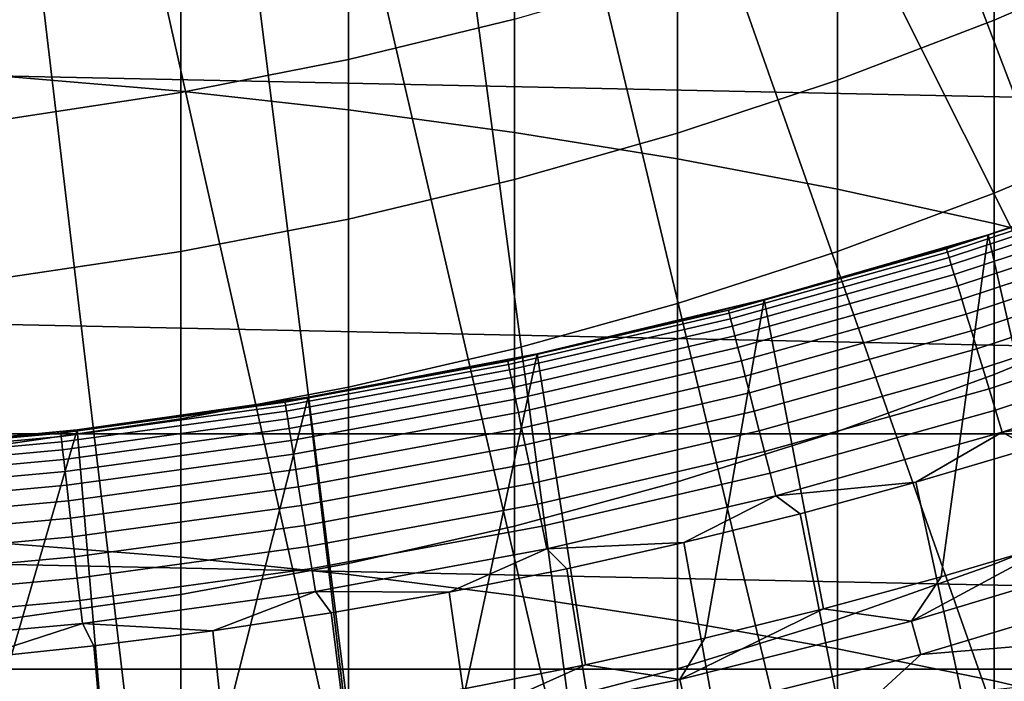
# Model space of a CAD drawing. Header units: metres. Extents: x -29 to 117, y -464 to 29.
# Tile 131 of 256: x 2 to 5.76, y -19.83 to -17.3. Entities that reach past the tile are written whole.
import ezdxf

# ---------------------------------------------------------------- set-up
doc = ezdxf.new("R2010")
doc.units = ezdxf.units.M
doc.layers.add('solid_24_501_056_XXX', color=7, linetype='CONTINUOUS')

msp = doc.modelspace()

# ---------------------------------------------------------------- linework, layer by layer
at = {"layer": 'solid_24_501_056_XXX'}
for points in [[(17.164658, -13.761341, 129.791641), (17.164658, -13.761341, 147.257355), (3.335342, -21.745701, 147.257355), (3.335342, -21.745701, 129.791641)], [(17.164658, -13.761341, 147.257355), (17.161753, -13.763019, 147.34343), (3.335342, -21.745701, 147.257355)], [(17.159746, -13.764176, 129.621338), (17.164658, -13.761341, 129.791641), (3.335342, -21.745701, 129.791641), (3.340253, -21.742865, 129.621338)], [(17.1528, -13.768188, 147.429871), (3.338249, -21.744022, 147.34346), (3.335342, -21.745701, 147.257355), (17.161753, -13.763019, 147.34343)], [(17.146439, -13.77186, 147.471283), (3.34721, -21.738848, 147.429932), (3.338249, -21.744022, 147.34346), (17.1528, -13.768188, 147.429871)], [(17.144802, -13.772804, 129.450684), (17.159746, -13.764176, 129.621338), (3.340253, -21.742865, 129.621338), (3.355197, -21.734238, 129.450684)], [(17.137892, -13.776795, 147.516571), (3.353562, -21.735182, 147.471283), (3.34721, -21.738848, 147.429932), (17.146439, -13.77186, 147.471283)], [(17.116444, -13.789178, 147.60437), (3.362133, -21.730232, 147.516678), (3.353562, -21.735182, 147.471283), (17.137892, -13.776795, 147.516571)], [(17.139305, -13.775978, 129.406357), (17.144802, -13.772804, 129.450684), (3.355197, -21.734238, 129.450684), (3.360694, -21.731064, 129.406357)], [(17.11982, -13.787229, 129.279663), (17.139305, -13.775978, 129.406357), (3.360694, -21.731064, 129.406357), (3.380181, -21.719812, 129.279663)], [(17.091473, -13.803596, 147.684433), (3.3836, -21.717838, 147.604523), (3.362133, -21.730232, 147.516678), (17.116444, -13.789178, 147.60437)], [(17.084394, -13.807681, 129.10791), (17.11982, -13.787229, 129.279663), (3.380181, -21.719812, 129.279663), (3.415605, -21.69936, 129.10791)], [(17.08832, -13.805415, 147.69342), (3.408527, -21.703447, 147.684433), (3.3836, -21.717838, 147.604523), (17.091473, -13.803596, 147.684433)], [(17.052635, -13.826018, 147.784149), (3.411747, -21.701588, 147.693619), (3.408527, -21.703447, 147.684433), (17.08832, -13.805415, 147.69342)], [(17.008993, -13.851214, 147.876602), (3.447465, -21.680967, 147.784378), (3.411747, -21.701588, 147.693619), (17.052635, -13.826018, 147.784149)], [(17.062336, -13.820416, 129.020355), (17.084394, -13.807681, 129.10791), (3.415605, -21.69936, 129.10791), (3.437664, -21.686625, 129.020355)], [(17.038164, -13.834373, 128.935287), (17.062336, -13.820416, 129.020355), (3.437664, -21.686625, 129.020355), (3.461836, -21.672668, 128.935287)], [(16.980753, -13.867518, 128.761612), (17.038164, -13.834373, 128.935287), (3.461836, -21.672668, 128.935287), (3.519247, -21.639523, 128.761612)], [(16.999187, -13.856875, 147.895264), (3.49114, -21.65575, 147.876862), (3.447465, -21.680967, 147.784378), (17.008993, -13.851214, 147.876602)], [(16.956413, -13.881571, 147.971069), (3.500814, -21.650166, 147.895264), (3.49114, -21.65575, 147.876862), (16.999187, -13.856875, 147.895264)], [(16.932249, -13.895523, 128.636612), (16.980753, -13.867518, 128.761612), (3.519247, -21.639523, 128.761612), (3.567751, -21.611519, 128.636612)], [(16.894117, -13.917538, 148.067352), (3.543741, -21.625381, 147.971329), (3.500814, -21.650166, 147.895264), (16.956413, -13.881571, 147.971069)], [(16.868868, -13.932116, 148.102859), (3.606045, -21.589411, 148.067581), (3.543741, -21.625381, 147.971329), (16.894117, -13.917538, 148.067352)], [(16.911251, -13.907645, 128.5867), (16.932249, -13.895523, 128.636612), (3.567751, -21.611519, 128.636612), (3.588748, -21.599396, 128.5867)], [(16.829237, -13.954996, 128.410522), (16.911251, -13.907645, 128.5867), (3.588748, -21.599396, 128.5867), (3.670763, -21.552046, 128.410522)], [(16.821459, -13.959487, 148.165436), (3.631133, -21.574926, 148.102859), (3.606045, -21.589411, 148.067581), (16.868868, -13.932116, 148.102859)], [(16.746887, -14.002541, 128.256302), (16.829237, -13.954996, 128.410522), (3.670763, -21.552046, 128.410522), (3.753112, -21.504501, 128.256302)], [(16.821459, -13.959487, 148.165436), (3.67869, -21.547468, 148.165619), (3.631133, -21.574926, 148.102859)], [(16.821459, -13.959487, 148.165436), (16.737396, -14.00802, 148.264679), (3.67869, -21.547468, 148.165619)], [(16.737396, -14.00802, 148.264679), (3.762733, -21.498945, 148.264816), (3.67869, -21.547468, 148.165619)], [(16.733585, -14.010221, 128.232971), (16.746887, -14.002541, 128.256302), (3.753112, -21.504501, 128.256302), (3.766415, -21.49682, 128.232971)], [(16.737396, -14.00802, 148.264679), (16.69902, -14.030177, 148.30632), (3.762733, -21.498945, 148.264816)], [(16.69902, -14.030177, 148.30632), (3.80098, -21.476864, 148.30632), (3.762733, -21.498945, 148.264816)], [(16.733585, -14.010221, 128.232971), (3.766415, -21.49682, 128.232971), (3.876734, -21.433128, 128.054153)], [(16.69902, -14.030177, 148.30632), (16.641638, -14.063307, 148.364944), (3.80098, -21.476864, 148.30632)], [(16.733585, -14.010221, 128.232971), (3.876734, -21.433128, 128.054153), (3.997584, -21.363356, 127.880692), (16.623266, -14.073914, 128.054153)], [(16.641638, -14.063307, 148.364944), (3.858473, -21.44367, 148.365051), (3.80098, -21.476864, 148.30632)], [(16.641638, -14.063307, 148.364944), (16.533468, -14.125759, 148.465179), (3.858473, -21.44367, 148.365051)], [(16.623266, -14.073914, 128.054153), (3.997584, -21.363356, 127.880692), (4.002474, -21.360531, 127.874092), (16.502417, -14.143686, 127.880692)], [(16.533468, -14.125759, 148.465179), (3.966613, -21.381235, 148.46524), (3.858473, -21.44367, 148.365051)], [(16.533468, -14.125759, 148.465179), (16.487696, -14.152185, 148.504456), (3.966613, -21.381235, 148.46524)], [(16.497526, -14.14651, 127.874092), (16.502417, -14.143686, 127.880692), (4.002474, -21.360531, 127.874092)], [(16.487696, -14.152185, 148.504456), (4.012304, -21.354856, 148.504456), (3.966613, -21.381235, 148.46524)], [(16.497526, -14.14651, 127.874092), (4.002474, -21.360531, 127.874092), (4.145812, -21.277775, 127.693161)], [(16.487696, -14.152185, 148.504456), (16.41267, -14.195501, 148.56517), (4.012304, -21.354856, 148.504456)], [(16.354189, -14.229266, 127.693161), (16.497526, -14.14651, 127.874092), (4.145812, -21.277775, 127.693161)], [(16.41267, -14.195501, 148.56517), (4.087372, -21.311516, 148.565216), (4.012304, -21.354856, 148.504456)], [(16.41267, -14.195501, 148.56517), (16.27846, -14.272987, 148.664291), (4.087372, -21.311516, 148.565216)], [(16.354189, -14.229266, 127.693161), (4.145812, -21.277775, 127.693161), (4.306782, -21.184839, 127.511368)], [(16.354189, -14.229266, 127.693161), (4.306782, -21.184839, 127.511368), (16.193218, -14.322203, 127.511368)], [(16.27846, -14.272987, 148.664291), (4.221549, -21.234049, 148.664291), (4.087372, -21.311516, 148.565216)], [(16.27846, -14.272987, 148.664291), (16.232086, -14.299762, 148.696198), (4.221549, -21.234049, 148.664291)], [(16.232086, -14.299762, 148.696198), (4.267913, -21.207281, 148.696198), (4.221549, -21.234049, 148.664291)], [(16.232086, -14.299762, 148.696198), (16.130388, -14.358477, 148.762192), (4.267913, -21.207281, 148.696198)], [(4.306782, -21.184839, 127.511368), (4.388535, -21.137638, 127.432182), (16.193218, -14.322203, 127.511368)], [(4.388535, -21.137638, 127.432182), (16.111464, -14.369404, 127.432182), (16.193218, -14.322203, 127.511368)], [(16.130388, -14.358477, 148.762192), (4.369589, -21.148577, 148.762177), (4.267913, -21.207281, 148.696198)], [(16.130388, -14.358477, 148.762192), (15.967922, -14.452277, 148.858505), (4.369589, -21.148577, 148.762177)], [(4.388535, -21.137638, 127.432182), (4.439304, -21.108328, 127.389404), (16.111464, -14.369404, 127.432182)], [(4.439304, -21.108328, 127.389404), (16.060696, -14.398714, 127.389404), (16.111464, -14.369404, 127.432182)], [(4.483792, -21.082642, 127.354851), (16.060696, -14.398714, 127.389404), (4.439304, -21.108328, 127.389404)], [(4.483792, -21.082642, 127.354851), (16.016201, -14.424403, 127.354851), (16.060696, -14.398714, 127.389404)], [(4.483792, -21.082642, 127.354851), (4.592687, -21.019772, 127.279572), (16.016201, -14.424403, 127.354851)], [(4.592687, -21.019772, 127.279572), (15.9073, -14.487277, 127.279564), (16.016201, -14.424403, 127.354851)], [(15.967922, -14.452277, 148.858505), (4.532027, -21.054794, 148.85849), (4.369589, -21.148577, 148.762177)], [(15.967922, -14.452277, 148.858505), (15.928154, -14.475237, 148.880569), (4.532027, -21.054794, 148.85849)], [(15.928154, -14.475237, 148.880569), (4.571845, -21.031805, 148.880569), (4.532027, -21.054794, 148.85849)], [(15.928154, -14.475237, 148.880569), (15.790285, -14.554835, 148.952667), (4.571845, -21.031805, 148.880569)], [(4.592687, -21.019772, 127.279572), (4.606872, -21.011581, 127.270576), (15.9073, -14.487277, 127.279564)], [(4.606872, -21.011581, 127.270576), (15.893128, -14.49546, 127.270576), (15.9073, -14.487277, 127.279564)], [(4.606872, -21.011581, 127.270576), (4.715443, -20.948898, 127.206665), (15.893128, -14.49546, 127.270576)], [(4.715443, -20.948898, 127.206665), (15.784534, -14.558156, 127.20665), (15.893128, -14.49546, 127.270576)], [(15.790285, -14.554835, 148.952667), (4.709642, -20.952248, 148.952637), (4.571845, -21.031805, 148.880569)], [(15.790285, -14.554835, 148.952667), (4.9027, -20.840786, 149.044434), (4.709642, -20.952248, 148.952637)], [(4.715443, -20.948898, 127.206665), (4.809387, -20.894659, 127.157463), (15.784534, -14.558156, 127.20665)], [(4.809387, -20.894659, 127.157463), (15.690613, -14.612382, 127.157463), (15.784534, -14.558156, 127.20665)], [(15.790285, -14.554835, 148.952667), (15.597211, -14.666307, 149.044464), (4.9027, -20.840786, 149.044434)], [(4.852493, -20.869772, 127.136429), (15.690613, -14.612382, 127.157463), (4.809387, -20.894659, 127.157463)], [(4.852493, -20.869772, 127.136429), (15.647472, -14.637289, 127.136414), (15.690613, -14.612382, 127.157463)], [(4.852493, -20.869772, 127.136429), (5.004299, -20.782127, 127.069069), (15.647472, -14.637289, 127.136414)], [(15.597211, -14.666307, 149.044464), (15.569981, -14.682029, 149.05661), (4.9027, -20.840786, 149.044434)], [(5.004299, -20.782127, 127.069069), (15.495652, -14.724942, 127.069054), (15.647472, -14.637289, 127.136414)], [(15.569981, -14.682029, 149.05661), (4.930018, -20.825014, 149.05661), (4.9027, -20.840786, 149.044434)], [(15.569981, -14.682029, 149.05661), (15.387621, -14.787314, 149.133255), (4.930018, -20.825014, 149.05661)], [(5.004299, -20.782127, 127.069069), (5.048937, -20.756355, 127.050964), (15.495652, -14.724942, 127.069054)], [(5.048937, -20.756355, 127.050964), (15.451062, -14.750686, 127.050964), (15.495652, -14.724942, 127.069054)], [(5.048937, -20.756355, 127.050964), (5.17133, -20.685692, 127.004776), (15.451062, -14.750686, 127.050964)], [(5.17133, -20.685692, 127.004776), (15.328606, -14.821386, 127.004753), (15.451062, -14.750686, 127.050964)], [(15.387621, -14.787314, 149.133255), (5.112286, -20.719782, 149.133209), (4.930018, -20.825014, 149.05661)], [(15.387621, -14.787314, 149.133255), (5.338662, -20.589083, 149.218842), (5.112286, -20.719782, 149.133209)], [(5.17133, -20.685692, 127.004776), (5.328514, -20.594942, 126.95192), (15.328606, -14.821386, 127.004753)], [(5.328514, -20.594942, 126.95192), (15.171486, -14.9121, 126.95192), (15.328606, -14.821386, 127.004753)], [(15.387621, -14.787314, 149.133255), (15.161252, -14.918008, 149.218872), (5.338662, -20.589083, 149.218842)], [(5.354352, -20.580025, 126.943832), (15.171486, -14.9121, 126.95192), (5.328514, -20.594942, 126.95192)], [(15.161252, -14.918008, 149.218872), (15.148416, -14.925419, 149.223434), (5.338662, -20.589083, 149.218842)], [(15.148416, -14.925419, 149.223434), (5.351584, -20.581623, 149.223434), (5.338662, -20.589083, 149.218842)], [(15.148416, -14.925419, 149.223434), (14.916635, -15.059237, 149.300659), (5.351584, -20.581623, 149.223434)], [(5.354352, -20.580025, 126.943832), (15.145568, -14.927063, 126.943802), (15.171486, -14.9121, 126.95192)], [(5.354352, -20.580025, 126.943832), (5.554103, -20.464699, 126.886475), (15.145568, -14.927063, 126.943802)], [(5.554103, -20.464699, 126.886475), (14.945799, -15.0424, 126.886444), (15.145568, -14.927063, 126.943802)], [(5.554103, -20.464699, 126.886475), (5.652919, -20.407646, 126.861031), (14.945799, -15.0424, 126.886444)], [(5.652919, -20.407646, 126.861031), (14.847081, -15.099395, 126.861031), (14.945799, -15.0424, 126.886444)], [(14.916635, -15.059237, 149.300659), (5.583311, -20.447834, 149.300629), (5.351584, -20.581623, 149.223434)], [(14.916635, -15.059237, 149.300659), (14.65399, -15.210876, 149.378677), (5.583311, -20.447834, 149.300629)], [(5.771246, -20.339331, 126.832909), (14.847081, -15.099395, 126.861031), (5.652919, -20.407646, 126.861031)], [(5.583311, -20.447834, 149.300629), (14.65399, -15.210876, 149.378677), (5.84601, -20.296165, 149.378677)], [(1.968561, -17.521231, 233.907272), (2.616881, -17.576426, 233.805008), (2.616881, -15.830085, 232.822861), (1.968561, -15.771376, 232.923141)], [(7.461968, -19.363192, 149.748764), (5.985245, -15.781846, 153.621323), (5.602147, -15.921865, 153.621323)], [(2.616881, -17.576426, 233.805008), (3.258483, -17.647146, 233.673996), (3.258483, -15.90531, 232.694382), (2.616881, -15.830085, 232.822861)], [(3.258483, -17.647146, 233.673996), (3.891721, -17.733213, 233.514557), (3.891721, -15.996857, 232.53801), (3.258483, -15.90531, 232.694382)], [(7.461968, -19.363192, 149.748764), (5.602147, -15.921865, 153.621323), (5.215777, -16.052586, 153.621323), (6.657271, -19.827784, 149.584457)], [(-24.071438, -15.992999, -99.5), (23.380772, -16.986727, -99.5), (22.648489, -17.951477, -99.5), (-23.380772, -16.986727, -99.5)], [(3.891721, -17.733213, 233.514557), (4.514968, -17.834404, 233.327087), (4.514968, -16.10449, 232.354172), (3.891721, -15.996857, 232.53801)], [(6.657271, -19.827784, 149.584457), (5.215777, -16.052586, 153.621323), (4.826361, -16.173931, 153.621323)], [(4.514968, -17.834404, 233.327087), (5.126626, -17.950459, 233.112076), (5.126626, -16.227936, 232.143326), (4.514968, -16.10449, 232.354172)], [(6.657271, -19.827784, 149.584457), (4.826361, -16.173931, 153.621323), (4.434126, -16.285833, 153.621323), (5.84601, -20.296165, 149.378677)], [(5.126626, -17.950459, 233.112076), (5.725124, -18.081079, 232.870087), (5.725124, -16.366875, 231.906021), (5.126626, -16.227936, 232.143326)], [(4.434126, -16.285833, 153.621323), (4.039302, -16.388224, 153.621323), (5.028401, -20.514029, 149.378677), (5.84601, -20.296165, 149.378677)], [(4.039302, -16.388224, 153.621323), (3.64212, -16.481043, 153.621323), (4.202723, -20.698969, 149.378677), (5.028401, -20.514029, 149.378677)], [(5.725124, -18.081079, 232.870087), (6.308926, -18.225931, 232.60173), (6.308926, -16.520952, 231.642853), (5.725124, -16.366875, 231.906021)], [(6.308926, -17.05176, 201.711166), (5.725124, -17.305164, 201.541519), (5.725124, -16.67848, 200.569382), (6.308926, -16.41934, 200.730133)], [(3.64212, -16.481043, 153.621323), (3.242812, -16.56424, 153.621323), (4.202723, -20.698969, 149.378677)], [(3.242812, -16.56424, 153.621323), (2.84161, -16.63776, 153.621323), (3.370299, -20.850689, 149.378677), (4.202723, -20.698969, 149.378677)], [(2.84161, -16.63776, 153.621323), (2.43875, -16.701567, 153.621323), (3.370299, -20.850689, 149.378677)], [(2.43875, -16.701567, 153.621323), (2.034467, -16.755619, 153.621323), (2.532468, -20.968948, 149.378677), (3.370299, -20.850689, 149.378677)], [(5.725124, -17.305164, 201.541519), (5.126626, -17.533674, 201.388535), (5.126626, -16.912161, 200.424423), (5.725124, -16.67848, 200.569382)], [(3.891721, -17.300808, 200.183319), (3.258483, -17.454781, 200.087799), (3.258483, -16.878447, 199.121735), (3.891721, -16.721254, 199.211853)], [(2.034467, -16.755619, 153.621323), (1.628997, -16.799887, 153.621323), (1.690573, -21.053555, 149.378677), (2.532468, -20.968948, 149.378677)], [(3.258483, -17.454781, 200.087799), (2.616881, -17.581299, 200.009308), (2.616881, -17.007614, 199.047684), (3.258483, -16.878447, 199.121735)], [(5.126626, -17.533674, 201.388535), (4.514968, -17.7367, 201.252609), (4.514968, -17.119781, 200.295624), (5.126626, -16.912161, 200.424423)], [(-23.380772, -16.986727, -99.5), (22.648489, -17.951477, -99.5), (21.877172, -18.883842, -99.5), (-22.648489, -17.951477, -99.5)], [(2.616881, -17.581299, 200.009308), (1.968561, -17.680042, 199.948059), (1.968561, -17.108421, 198.989899), (2.616881, -17.007614, 199.047684)], [(6.308926, -17.717838, 202.669662), (5.725124, -17.965204, 202.491318), (5.725124, -17.305164, 201.541519), (6.308926, -17.05176, 201.711166)], [(4.514968, -17.7367, 201.252609), (3.891721, -17.913723, 201.134094), (3.891721, -17.300808, 200.183319), (4.514968, -17.119781, 200.295624)], [(3.891721, -17.913723, 201.134094), (3.258483, -18.064287, 201.033279), (3.258483, -17.454781, 200.087799), (3.891721, -17.300808, 200.183319)], [(5.725124, -17.965204, 202.491318), (5.126626, -18.188267, 202.33049), (5.126626, -17.533674, 201.388535), (5.725124, -17.305164, 201.541519)], [(3.258483, -18.064287, 201.033279), (2.616881, -18.188007, 200.950455), (2.616881, -17.581299, 200.009308), (3.258483, -17.454781, 200.087799)], [(1.968561, -19.30418, 234.830078), (2.616881, -19.355793, 234.725983), (2.616881, -17.576426, 233.805008), (1.968561, -17.521231, 233.907272)], [(5.126626, -18.188267, 202.33049), (4.514968, -18.386454, 202.187607), (4.514968, -17.7367, 201.252609), (5.126626, -17.533674, 201.388535)], [(2.616881, -18.188007, 200.950455), (1.968561, -18.284563, 200.885818), (1.968561, -17.680042, 199.948059), (2.616881, -17.581299, 200.009308)], [(2.616881, -19.355793, 234.725983), (3.258483, -19.421926, 234.59259), (3.258483, -17.647146, 233.673996), (2.616881, -17.576426, 233.805008)], [(3.258483, -19.421926, 234.59259), (3.891721, -19.502407, 234.430252), (3.891721, -17.733213, 233.514557), (3.258483, -17.647146, 233.673996)], [(6.308926, -18.416773, 203.604462), (5.725124, -18.657801, 203.417648), (5.725124, -17.965204, 202.491318), (6.308926, -17.717838, 202.669662)], [(3.891721, -19.502407, 234.430252), (4.514968, -19.597033, 234.23938), (4.514968, -17.834404, 233.327087), (3.891721, -17.733213, 233.514557)], [(4.514968, -18.386454, 202.187607), (3.891721, -18.559258, 202.063019), (3.891721, -17.913723, 201.134094), (4.514968, -17.7367, 201.252609)], [(4.514968, -19.597033, 234.23938), (5.126626, -19.705557, 234.020477), (5.126626, -17.950459, 233.112076), (4.514968, -17.834404, 233.327087)], [(6.12491, -17.985703, 124.839096), (6.544858, -17.837175, 124.839096), (6.544885, -17.837154, 126.5), (5.701695, -18.12431, 126.5)], [(6.414347, -19.15453, 126.5), (5.970101, -19.297611, 126.5), (5.701695, -18.12431, 126.5), (6.544885, -17.837154, 126.5)], [(3.891721, -18.559258, 202.063019), (3.258483, -18.706234, 201.957062), (3.258483, -18.064287, 201.033279), (3.891721, -17.913723, 201.134094)], [(5.542535, -18.178141, 124.746147), (6.364162, -17.907036, 124.746147), (5.701596, -18.124342, 124.839096)], [(5.546317, -18.190546, 124.653915), (6.368505, -17.919256, 124.653915), (6.364162, -17.907036, 124.746147), (5.542535, -18.178141, 124.746147)], [(5.552586, -18.211103, 124.563286), (6.375702, -17.939507, 124.563286), (6.368505, -17.919256, 124.653915), (5.546317, -18.190546, 124.653915)], [(5.561286, -18.239639, 124.475044), (6.385693, -17.967617, 124.475044), (6.375702, -17.939507, 124.563286), (5.552586, -18.211103, 124.563286)], [(6.364162, -17.907036, 124.746147), (6.12491, -17.985703, 124.839096), (5.701596, -18.124342, 124.839096)], [(-22.648489, -17.951477, -99.5), (21.877172, -18.883842, -99.5), (-21.877172, -18.883842, -99.5)], [(5.126626, -19.705557, 234.020477), (5.725124, -19.827703, 233.774109), (5.725124, -18.081079, 232.870087), (5.126626, -17.950459, 233.112076)], [(5.725124, -18.657801, 203.417648), (5.126626, -18.875149, 203.249176), (5.126626, -18.188267, 202.33049), (5.725124, -17.965204, 202.491318)], [(5.572343, -18.275904, 124.389969), (6.398389, -18.003342, 124.389969), (6.385693, -17.967617, 124.475044), (5.561286, -18.239639, 124.475044)], [(5.585661, -18.319582, 124.308784), (6.413681, -18.046368, 124.308784), (6.398389, -18.003342, 124.389969), (5.572343, -18.275904, 124.389969)], [(5.701596, -18.124342, 124.839096), (6.12491, -17.985703, 124.839096), (5.701695, -18.12431, 126.5)], [(5.601124, -18.370296, 124.232208), (6.431436, -18.096327, 124.232208), (6.413681, -18.046368, 124.308784), (5.585661, -18.319582, 124.308784)], [(3.258483, -18.706234, 201.957062), (2.616881, -18.827005, 201.86998), (2.616881, -18.188007, 200.950455), (3.258483, -18.064287, 201.033279)], [(5.725124, -19.827703, 233.774109), (6.308926, -19.963158, 233.500885), (6.308926, -18.225931, 232.60173), (5.725124, -18.081079, 232.870087)], [(5.275149, -18.253021, 124.839096), (5.701596, -18.124342, 124.839096), (5.701695, -18.12431, 126.5), (4.845712, -18.371689, 126.5)], [(5.522876, -19.430332, 126.5), (5.072509, -19.552727, 126.5), (4.845712, -18.371689, 126.5), (5.701695, -18.12431, 126.5)], [(5.542535, -18.178141, 124.746147), (5.701596, -18.124342, 124.839096), (5.275149, -18.253021, 124.839096)], [(5.970101, -19.297611, 126.5), (5.522876, -19.430332, 126.5), (5.701695, -18.12431, 126.5)], [(5.618598, -18.427607, 124.160889), (6.4515, -18.152782, 124.160889), (6.431436, -18.096327, 124.232208), (5.601124, -18.370296, 124.232208)], [(5.637931, -18.491014, 124.095459), (6.4737, -18.215244, 124.095459), (6.4515, -18.152782, 124.160889), (5.618598, -18.427607, 124.160889)], [(2.616881, -18.827005, 201.86998), (1.968561, -18.921261, 201.802032), (1.968561, -18.284563, 200.885818), (2.616881, -18.188007, 200.950455)], [(5.126626, -18.875149, 203.249176), (4.514968, -19.06826, 203.099503), (4.514968, -18.386454, 202.187607), (5.126626, -18.188267, 202.33049)], [(4.709421, -18.41157, 124.746147), (5.542535, -18.178141, 124.746147), (4.845802, -18.371668, 124.839096)], [(4.712634, -18.424131, 124.653915), (5.546317, -18.190546, 124.653915), (5.542535, -18.178141, 124.746147), (4.709421, -18.41157, 124.746147)], [(4.71796, -18.444956, 124.563286), (5.552586, -18.211103, 124.563286), (5.546317, -18.190546, 124.653915), (4.712634, -18.424131, 124.653915)], [(5.542535, -18.178141, 124.746147), (5.275149, -18.253021, 124.839096), (4.845802, -18.371668, 124.839096)], [(4.725353, -18.473856, 124.475044), (5.561286, -18.239639, 124.475044), (5.552586, -18.211103, 124.563286), (4.71796, -18.444956, 124.563286)], [(4.734748, -18.510588, 124.389969), (5.572343, -18.275904, 124.389969), (5.561286, -18.239639, 124.475044), (4.725353, -18.473856, 124.475044)], [(5.658956, -18.559973, 124.036476), (6.497841, -18.283173, 124.036476), (6.4737, -18.215244, 124.095459), (5.637931, -18.491014, 124.095459)], [(4.746064, -18.554827, 124.308784), (5.585661, -18.319582, 124.308784), (5.572343, -18.275904, 124.389969), (4.734748, -18.510588, 124.389969)], [(4.845802, -18.371668, 124.839096), (5.275149, -18.253021, 124.839096), (4.845712, -18.371689, 126.5)], [(4.759202, -18.606192, 124.232208), (5.601124, -18.370296, 124.232208), (5.585661, -18.319582, 124.308784), (4.746064, -18.554827, 124.308784)], [(5.68149, -18.633879, 123.984459), (6.523716, -18.355976, 123.984459), (6.497841, -18.283173, 124.036476), (5.658956, -18.559973, 124.036476)], [(5.705338, -18.712093, 123.939857), (6.551099, -18.433025, 123.939857), (6.523716, -18.355976, 123.984459), (5.68149, -18.633879, 123.984459)], [(4.514968, -19.06826, 203.099503), (3.891721, -19.236637, 202.968994), (3.891721, -18.559258, 202.063019), (4.514968, -18.386454, 202.187607)], [(4.413793, -18.480217, 124.839096), (4.845802, -18.371668, 124.839096), (4.845712, -18.371689, 126.5), (3.979375, -18.578594, 126.5)], [(4.619172, -19.664762, 126.5), (4.16363, -19.766239, 126.5), (3.979375, -18.578594, 126.5), (4.845712, -18.371689, 126.5)], [(4.709421, -18.41157, 124.746147), (4.845802, -18.371668, 124.839096), (4.413793, -18.480217, 124.839096)], [(5.072509, -19.552727, 126.5), (4.619172, -19.664762, 126.5), (4.845712, -18.371689, 126.5)], [(4.77405, -18.664238, 124.160889), (5.618598, -18.427607, 124.160889), (5.601124, -18.370296, 124.232208), (4.759202, -18.606192, 124.232208)], [(3.866545, -18.606836, 124.746147), (4.709421, -18.41157, 124.746147), (3.979357, -18.578609, 124.839096)], [(3.869183, -18.619532, 124.653915), (4.712634, -18.424131, 124.653915), (4.709421, -18.41157, 124.746147), (3.866545, -18.606836, 124.746147)], [(3.873556, -18.640575, 124.563286), (4.71796, -18.444956, 124.563286), (4.712634, -18.424131, 124.653915), (3.869183, -18.619532, 124.653915)], [(4.709421, -18.41157, 124.746147), (4.413793, -18.480217, 124.839096), (3.979357, -18.578609, 124.839096)], [(4.790477, -18.72846, 124.095459), (5.637931, -18.491014, 124.095459), (5.618598, -18.427607, 124.160889), (4.77405, -18.664238, 124.160889)], [(5.730293, -18.79394, 123.903053), (6.579753, -18.513651, 123.903053), (6.551099, -18.433025, 123.939857), (5.705338, -18.712093, 123.939857)], [(6.308926, -19.147722, 204.51445), (5.725124, -19.382124, 204.319382), (5.725124, -18.657801, 203.417648), (6.308926, -18.416773, 203.604462)], [(3.879626, -18.669785, 124.475044), (4.725353, -18.473856, 124.475044), (4.71796, -18.444956, 124.563286), (3.873556, -18.640575, 124.563286)], [(3.887339, -18.706903, 124.389969), (4.734748, -18.510588, 124.389969), (4.725353, -18.473856, 124.475044), (3.879626, -18.669785, 124.475044)], [(3.979357, -18.578609, 124.839096), (4.413793, -18.480217, 124.839096), (3.979375, -18.578594, 126.5)], [(4.808342, -18.798304, 124.036476), (5.658956, -18.559973, 124.036476), (5.637931, -18.491014, 124.095459), (4.790477, -18.72846, 124.095459)], [(3.89663, -18.751614, 124.308784), (4.746064, -18.554827, 124.308784), (4.734748, -18.510588, 124.389969), (3.887339, -18.706903, 124.389969)], [(5.756138, -18.878706, 123.874374), (6.609429, -18.597153, 123.874374), (6.579753, -18.513651, 123.903053), (5.730293, -18.79394, 123.903053)], [(3.542734, -18.66679, 124.839096), (3.979357, -18.578609, 124.839096), (3.979375, -18.578594, 126.5), (3.104264, -18.744692, 126.5)], [(3.705711, -19.857162, 126.5), (3.245591, -19.937534, 126.5), (3.104264, -18.744692, 126.5), (3.979375, -18.578594, 126.5)], [(3.891721, -19.236637, 202.968994), (3.258483, -19.379847, 202.857986), (3.258483, -18.706234, 201.957062), (3.891721, -18.559258, 202.063019)], [(3.866545, -18.606836, 124.746147), (3.979357, -18.578609, 124.839096), (3.542734, -18.66679, 124.839096)], [(4.16363, -19.766239, 126.5), (3.705711, -19.857162, 126.5), (3.979375, -18.578594, 126.5)], [(3.907417, -18.803524, 124.232208), (4.759202, -18.606192, 124.232208), (4.746064, -18.554827, 124.308784), (3.89663, -18.751614, 124.308784)], [(4.827489, -18.873158, 123.984459), (5.68149, -18.633879, 123.984459), (5.658956, -18.559973, 124.036476), (4.808342, -18.798304, 124.036476)], [(3.015655, -18.763538, 124.746147), (3.866545, -18.606836, 124.746147), (3.104164, -18.744711, 124.839096)], [(3.017713, -18.77634, 124.653915), (3.869183, -18.619532, 124.653915), (3.866545, -18.606836, 124.746147), (3.015655, -18.763538, 124.746147)], [(3.021124, -18.797562, 124.563286), (3.873556, -18.640575, 124.563286), (3.869183, -18.619532, 124.653915), (3.017713, -18.77634, 124.653915)], [(3.866545, -18.606836, 124.746147), (3.542734, -18.66679, 124.839096), (3.104164, -18.744711, 124.839096)], [(3.919607, -18.862185, 124.160889), (4.77405, -18.664238, 124.160889), (4.759202, -18.606192, 124.232208), (3.907417, -18.803524, 124.232208)], [(5.756138, -18.878706, 123.874374), (6.300639, -18.798569, 123.854294), (6.609429, -18.597153, 123.874374)], [(3.025857, -18.827017, 124.475044), (3.879626, -18.669785, 124.475044), (3.873556, -18.640575, 124.563286), (3.021124, -18.797562, 124.563286)], [(4.847752, -18.952377, 123.939857), (5.705338, -18.712093, 123.939857), (5.68149, -18.633879, 123.984459), (4.827489, -18.873158, 123.984459)], [(5.725124, -19.382124, 204.319382), (5.126626, -19.593496, 204.143478), (5.126626, -18.875149, 203.249176), (5.725124, -18.657801, 203.417648)], [(3.031873, -18.864449, 124.389969), (3.887339, -18.706903, 124.389969), (3.879626, -18.669785, 124.475044), (3.025857, -18.827017, 124.475044)], [(3.104164, -18.744711, 124.839096), (3.542734, -18.66679, 124.839096), (3.104264, -18.744692, 126.5)], [(3.933094, -18.927088, 124.095459), (4.790477, -18.72846, 124.095459), (4.77405, -18.664238, 124.160889), (3.919607, -18.862185, 124.160889)], [(3.258483, -19.379847, 202.857986), (2.616881, -19.497524, 202.766785), (2.616881, -18.827005, 201.86998), (3.258483, -18.706234, 201.957062)], [(3.03912, -18.909534, 124.308784), (3.89663, -18.751614, 124.308784), (3.887339, -18.706903, 124.389969), (3.031873, -18.864449, 124.389969)], [(3.947762, -18.997671, 124.036476), (4.808342, -18.798304, 124.036476), (4.790477, -18.72846, 124.095459), (3.933094, -18.927088, 124.095459)], [(4.868956, -19.035275, 123.903053), (5.730293, -18.79394, 123.903053), (5.705338, -18.712093, 123.939857), (4.847752, -18.952377, 123.939857)], [(2.158515, -18.88135, 124.746147), (3.015655, -18.763538, 124.746147), (2.663888, -18.812328, 124.839096), (2.222147, -18.869606, 124.839096)], [(2.159988, -18.894232, 124.653915), (3.017713, -18.77634, 124.653915), (3.015655, -18.763538, 124.746147), (2.158515, -18.88135, 124.746147)], [(2.663888, -18.812328, 124.839096), (3.104164, -18.744711, 124.839096), (3.104264, -18.744692, 126.5), (2.22205, -18.869616, 126.5)], [(2.784235, -20.0072, 126.5), (2.321546, -20.066137, 126.5), (2.22205, -18.869616, 126.5), (3.104264, -18.744692, 126.5)], [(3.015655, -18.763538, 124.746147), (3.104164, -18.744711, 124.839096), (2.663888, -18.812328, 124.839096)], [(3.245591, -19.937534, 126.5), (2.784235, -20.0072, 126.5), (3.104264, -18.744692, 126.5)], [(3.047533, -18.961882, 124.232208), (3.907417, -18.803524, 124.232208), (3.89663, -18.751614, 124.308784), (3.03912, -18.909534, 124.308784)], [(2.162429, -18.915586, 124.563286), (3.021124, -18.797562, 124.563286), (3.017713, -18.77634, 124.653915), (2.159988, -18.894232, 124.653915)], [(2.165818, -18.945225, 124.475044), (3.025857, -18.827017, 124.475044), (3.021124, -18.797562, 124.563286), (2.162429, -18.915586, 124.563286)], [(3.05704, -19.021036, 124.160889), (3.919607, -18.862185, 124.160889), (3.907417, -18.803524, 124.232208), (3.047533, -18.961882, 124.232208)], [(3.963482, -19.07332, 123.984459), (4.827489, -18.873158, 123.984459), (4.808342, -18.798304, 124.036476), (3.947762, -18.997671, 124.036476)], [(4.890916, -19.121128, 123.874374), (5.756138, -18.878706, 123.874374), (5.730293, -18.79394, 123.903053), (4.868956, -19.035275, 123.903053)], [(5.756138, -18.878706, 123.874374), (5.864751, -18.939085, 123.854294), (6.300639, -18.798569, 123.854294)], [(2.616881, -19.497524, 202.766785), (1.968561, -19.589365, 202.695602), (1.968561, -18.921261, 201.802032), (2.616881, -18.827005, 201.86998)], [(2.170124, -18.982893, 124.389969), (3.031873, -18.864449, 124.389969), (3.025857, -18.827017, 124.475044), (2.165818, -18.945225, 124.475044)], [(2.222147, -18.869606, 124.839096), (2.663888, -18.812328, 124.839096), (2.22205, -18.869616, 126.5)], [(-21.877172, -18.883842, -99.5), (21.877172, -18.883842, -99.5), (21.067442, -19.783127, -99.5)], [(-21.877172, -18.883842, -99.5), (21.067442, -19.783127, -99.5), (-21.067442, -19.783127, -99.5)], [(1.296901, -18.960026, 124.746147), (2.158515, -18.88135, 124.746147), (1.779185, -18.916513, 124.839096), (1.335245, -18.953024, 124.839096)], [(1.297786, -18.972963, 124.653915), (2.159988, -18.894232, 124.653915), (2.158515, -18.88135, 124.746147), (1.296901, -18.960026, 124.746147)], [(1.779185, -18.916513, 124.839096), (2.222147, -18.869606, 124.839096), (2.22205, -18.869616, 126.5), (1.335251, -18.953012, 126.5)], [(1.85761, -20.114376, 126.5), (1.393408, -20.151884, 126.5), (1.335251, -18.953012, 126.5), (2.22205, -18.869616, 126.5)], [(2.158515, -18.88135, 124.746147), (2.222147, -18.869606, 124.839096), (1.779185, -18.916513, 124.839096)], [(2.321546, -20.066137, 126.5), (1.85761, -20.114376, 126.5), (2.22205, -18.869616, 126.5)], [(2.17531, -19.028261, 124.308784), (3.03912, -18.909534, 124.308784), (3.031873, -18.864449, 124.389969), (2.170124, -18.982893, 124.389969)], [(3.067559, -19.086487, 124.095459), (3.933094, -18.927088, 124.095459), (3.919607, -18.862185, 124.160889), (3.05704, -19.021036, 124.160889)], [(3.980118, -19.153381, 123.939857), (4.847752, -18.952377, 123.939857), (4.827489, -18.873158, 123.984459), (3.963482, -19.07332, 123.984459)], [(5.126626, -19.593496, 204.143478), (4.514968, -19.781296, 203.987183), (4.514968, -19.06826, 203.099503), (5.126626, -18.875149, 203.249176)], [(4.890916, -19.121128, 123.874374), (5.425734, -19.069494, 123.854294), (5.756138, -18.878706, 123.874374)], [(5.756138, -18.878706, 123.874374), (5.425734, -19.069494, 123.854294), (5.864751, -18.939085, 123.854294)], [(1.299253, -18.994406, 124.563286), (2.162429, -18.915586, 124.563286), (2.159988, -18.894232, 124.653915), (1.297786, -18.972963, 124.653915)], [(1.301289, -19.024168, 124.475044), (2.165818, -18.945225, 124.475044), (2.162429, -18.915586, 124.563286), (1.299253, -18.994406, 124.563286)], [(2.181332, -19.080938, 124.232208), (3.047533, -18.961882, 124.232208), (3.03912, -18.909534, 124.308784), (2.17531, -19.028261, 124.308784)], [(1.303876, -19.061993, 124.389969), (2.170124, -18.982893, 124.389969), (2.165818, -18.945225, 124.475044), (1.301289, -19.024168, 124.475044)], [(3.078999, -19.157665, 124.036476), (3.947762, -18.997671, 124.036476), (3.933094, -18.927088, 124.095459), (3.067559, -19.086487, 124.095459)], [(3.997527, -19.237156, 123.903053), (4.868956, -19.035275, 123.903053), (4.847752, -18.952377, 123.939857), (3.980118, -19.153381, 123.939857)], [(5.705736, -20.364004, 123.621208), (6.16781, -20.228846, 123.621208), (5.864751, -18.939085, 123.854294), (5.425734, -19.069494, 123.854294)], [(1.306992, -19.10755, 124.308784), (2.17531, -19.028261, 124.308784), (2.170124, -18.982893, 124.389969), (1.303876, -19.061993, 124.389969)], [(2.188137, -19.140465, 124.160889), (3.05704, -19.021036, 124.160889), (3.047533, -18.961882, 124.232208), (2.181332, -19.080938, 124.232208)], [(1.31061, -19.160446, 124.232208), (2.181332, -19.080938, 124.232208), (2.17531, -19.028261, 124.308784), (1.306992, -19.10755, 124.308784)], [(2.195667, -19.206326, 124.095459), (3.067559, -19.086487, 124.095459), (3.05704, -19.021036, 124.160889), (2.188137, -19.140465, 124.160889)], [(3.09126, -19.233952, 123.984459), (3.963482, -19.07332, 123.984459), (3.947762, -18.997671, 124.036476), (3.078999, -19.157665, 124.036476)], [(4.514968, -19.781296, 203.987183), (3.891721, -19.945044, 203.850922), (3.891721, -19.236637, 202.968994), (4.514968, -19.06826, 203.099503)], [(4.015557, -19.323921, 123.874374), (4.890916, -19.121128, 123.874374), (4.868956, -19.035275, 123.903053), (3.997527, -19.237156, 123.903053)], [(4.890916, -19.121128, 123.874374), (4.983822, -19.18973, 123.854294), (5.425734, -19.069494, 123.854294)], [(5.240705, -20.488609, 123.621208), (5.705736, -20.364004, 123.621208), (5.425734, -19.069494, 123.854294), (4.983822, -19.18973, 123.854294)], [(1.314699, -19.220221, 124.160889), (2.188137, -19.140465, 124.160889), (2.181332, -19.080938, 124.232208), (1.31061, -19.160446, 124.232208)], [(2.203855, -19.27795, 124.036476), (3.078999, -19.157665, 124.036476), (3.067559, -19.086487, 124.095459), (2.195667, -19.206326, 124.095459)], [(3.104235, -19.314686, 123.939857), (3.980118, -19.153381, 123.939857), (3.963482, -19.07332, 123.984459), (3.09126, -19.233952, 123.984459)], [(1.319223, -19.286358, 124.095459), (2.195667, -19.206326, 124.095459), (2.188137, -19.140465, 124.160889), (1.314699, -19.220221, 124.160889)], [(4.015557, -19.323921, 123.874374), (4.539252, -19.299726, 123.854294), (4.890916, -19.121128, 123.874374)], [(4.890916, -19.121128, 123.874374), (4.539252, -19.299726, 123.854294), (4.983822, -19.18973, 123.854294)], [(6.308926, -19.909807, 205.398529), (5.725124, -20.137299, 205.19545), (5.725124, -19.382124, 204.319382), (6.308926, -19.147722, 204.51445)], [(2.212631, -19.354715, 123.984459), (3.09126, -19.233952, 123.984459), (3.078999, -19.157665, 124.036476), (2.203855, -19.27795, 124.036476)], [(3.117813, -19.399166, 123.903053), (3.997527, -19.237156, 123.903053), (3.980118, -19.153381, 123.939857), (3.104235, -19.314686, 123.939857)], [(1.324143, -19.35828, 124.036476), (2.203855, -19.27795, 124.036476), (2.195667, -19.206326, 124.095459), (1.319223, -19.286358, 124.095459)], [(4.772958, -20.602596, 123.621208), (5.240705, -20.488609, 123.621208), (4.983822, -19.18973, 123.854294), (4.539252, -19.299726, 123.854294)], [(2.221918, -19.435957, 123.939857), (3.104235, -19.314686, 123.939857), (3.09126, -19.233952, 123.984459), (2.212631, -19.354715, 123.984459)], [(3.131875, -19.486662, 123.874374), (4.015557, -19.323921, 123.874374), (3.997527, -19.237156, 123.903053), (3.117813, -19.399166, 123.903053)], [(3.891721, -19.945044, 203.850922), (3.258483, -20.084316, 203.735016), (3.258483, -19.379847, 202.857986), (3.891721, -19.236637, 202.968994)], [(1.329415, -19.435366, 123.984459), (2.212631, -19.354715, 123.984459), (2.203855, -19.27795, 124.036476), (1.324143, -19.35828, 124.036476)], [(5.409214, -19.599848, 126.505867), (5.522876, -19.430332, 126.5), (5.970101, -19.297611, 126.5)], [(6.283112, -19.337429, 126.505867), (5.409214, -19.599848, 126.505867), (5.970101, -19.297611, 126.5)], [(1.968561, -21.118076, 235.690475), (2.616881, -21.166046, 235.584641), (2.616881, -19.355793, 234.725983), (1.968561, -19.30418, 234.830078)], [(2.231637, -19.520969, 123.903053), (3.117813, -19.399166, 123.903053), (3.104235, -19.314686, 123.939857), (2.221918, -19.435957, 123.939857)], [(3.131875, -19.486662, 123.874374), (3.643083, -19.48877, 123.854294), (4.015557, -19.323921, 123.874374)], [(4.015557, -19.323921, 123.874374), (3.643083, -19.48877, 123.854294), (4.092259, -19.399424, 123.854294)], [(4.015557, -19.323921, 123.874374), (4.092259, -19.399424, 123.854294), (4.539252, -19.299726, 123.854294)], [(4.302738, -20.705906, 123.621208), (4.772958, -20.602596, 123.621208), (4.539252, -19.299726, 123.854294), (4.092259, -19.399424, 123.854294)], [(1.334996, -19.516945, 123.939857), (2.221918, -19.435957, 123.939857), (2.212631, -19.354715, 123.984459), (1.329415, -19.435366, 123.984459)], [(2.616881, -21.166046, 235.584641), (3.258483, -21.22751, 235.449036), (3.258483, -19.421926, 234.59259), (2.616881, -19.355793, 234.725983)], [(5.409214, -19.599848, 126.505867), (6.283112, -19.337429, 126.505867), (6.323799, -19.462652, 126.52346), (5.444243, -19.72677, 126.52346)], [(2.241702, -19.609013, 123.874374), (3.131875, -19.486662, 123.874374), (3.117813, -19.399166, 123.903053), (2.231637, -19.520969, 123.903053)], [(3.258483, -20.084316, 203.735016), (2.616881, -20.198757, 203.639771), (2.616881, -19.497524, 202.766785), (3.258483, -19.379847, 202.857986)], [(3.830287, -20.798485, 123.621208), (4.302738, -20.705906, 123.621208), (4.092259, -19.399424, 123.854294), (3.643083, -19.48877, 123.854294)], [(5.725124, -20.137299, 205.19545), (5.126626, -20.342442, 205.012314), (5.126626, -19.593496, 204.143478), (5.725124, -19.382124, 204.319382)], [(1.340835, -19.60231, 123.903053), (2.231637, -19.520969, 123.903053), (2.221918, -19.435957, 123.939857), (1.334996, -19.516945, 123.939857)], [(3.258483, -21.22751, 235.449036), (3.891721, -21.302311, 235.283997), (3.891721, -19.502407, 234.430252), (3.258483, -19.421926, 234.59259)], [(5.409214, -19.599848, 126.505867), (5.072509, -19.552727, 126.5), (5.522876, -19.430332, 126.5)], [(6.089192, -19.673027, 126.552628), (5.444243, -19.72677, 126.52346), (6.323799, -19.462652, 126.52346)], [(1.346882, -19.690722, 123.874374), (2.241702, -19.609013, 123.874374), (2.231637, -19.520969, 123.903053), (1.340835, -19.60231, 123.903053)], [(2.616881, -20.198757, 203.639771), (1.968561, -20.288073, 203.565445), (1.968561, -19.589365, 202.695602), (2.616881, -19.497524, 202.766785)], [(2.241702, -19.609013, 123.874374), (2.739139, -19.636225, 123.854294), (3.131875, -19.486662, 123.874374)], [(3.131875, -19.486662, 123.874374), (2.739139, -19.636225, 123.854294), (3.191962, -19.567719, 123.854294)], [(3.131875, -19.486662, 123.874374), (3.191962, -19.567719, 123.854294), (3.643083, -19.48877, 123.854294)], [(3.355852, -20.880285, 123.621208), (3.830287, -20.798485, 123.621208), (3.643083, -19.48877, 123.854294), (3.191962, -19.567719, 123.854294)], [(3.891721, -21.302311, 235.283997), (4.514968, -21.390255, 235.089966), (4.514968, -19.597033, 234.23938), (3.891721, -19.502407, 234.430252)], [(4.524424, -19.822796, 126.505867), (4.619172, -19.664762, 126.5), (5.072509, -19.552727, 126.5)], [(5.409214, -19.599848, 126.505867), (4.524424, -19.822796, 126.505867), (5.072509, -19.552727, 126.5)], [(2.879678, -20.951265, 123.621208), (3.355852, -20.880285, 123.621208), (3.191962, -19.567719, 123.854294), (2.739139, -19.636225, 123.854294)], [(5.126626, -20.342442, 205.012314), (4.514968, -20.524706, 204.849594), (4.514968, -19.781296, 203.987183), (5.126626, -19.593496, 204.143478)], [(4.514968, -21.390255, 235.089966), (5.126626, -21.491119, 234.867432), (5.126626, -19.705557, 234.020477), (4.514968, -19.597033, 234.23938)], [(1.346882, -19.690722, 123.874374), (1.829347, -19.741776, 123.854294), (2.241702, -19.609013, 123.874374)], [(2.241702, -19.609013, 123.874374), (1.829347, -19.741776, 123.854294), (2.284853, -19.694254, 123.854294)], [(2.241702, -19.609013, 123.874374), (2.284853, -19.694254, 123.854294), (2.739139, -19.636225, 123.854294)], [(2.402011, -21.011389, 123.621208), (2.879678, -20.951265, 123.621208), (2.739139, -19.636225, 123.854294), (2.284853, -19.694254, 123.854294)], [(4.524424, -19.822796, 126.505867), (5.409214, -19.599848, 126.505867), (5.444243, -19.72677, 126.52346), (4.553723, -19.951162, 126.52346)], [(4.524424, -19.822796, 126.505867), (4.16363, -19.766239, 126.5), (4.619172, -19.664762, 126.5)], [(6.004945, -19.831123, 126.593147), (5.240252, -19.915974, 126.552628), (5.444243, -19.72677, 126.52346), (6.089192, -19.673027, 126.552628)], [(1.923099, -21.060621, 123.621208), (2.402011, -21.011389, 123.621208), (2.284853, -19.694254, 123.854294), (1.829347, -19.741776, 123.854294)], [(5.126626, -21.491119, 234.867432), (5.725124, -21.604643, 234.616974), (5.725124, -19.827703, 233.774109), (5.126626, -19.705557, 234.020477)], [(5.240252, -19.915974, 126.552628), (4.553723, -19.951162, 126.52346), (5.444243, -19.72677, 126.52346)], [(-21.067442, -19.783127, -99.5), (21.067442, -19.783127, -99.5), (20.220102, -20.648422, -99.5)], [(-21.067442, -19.783127, -99.5), (20.220102, -20.648422, -99.5), (-20.220102, -20.648422, -99.5)], [(3.630522, -20.005823, 126.505867), (3.705711, -19.857162, 126.5), (4.16363, -19.766239, 126.5)], [(4.524424, -19.822796, 126.505867), (3.630522, -20.005823, 126.505867), (4.16363, -19.766239, 126.5)], [(4.514968, -20.524706, 204.849594), (3.891721, -20.683624, 204.707733), (3.891721, -19.945044, 203.850922), (4.514968, -19.781296, 203.987183)], [(3.630522, -20.005823, 126.505867), (4.524424, -19.822796, 126.505867), (4.553723, -19.951162, 126.52346), (3.654032, -20.135374, 126.52346)], [(5.725124, -21.604643, 234.616974), (6.308926, -21.730536, 234.339218), (6.308926, -19.963158, 233.500885), (5.725124, -19.827703, 233.774109)]]:
    msp.add_3dface(points, dxfattribs=at)

doc.saveas('drawing.dxf')
